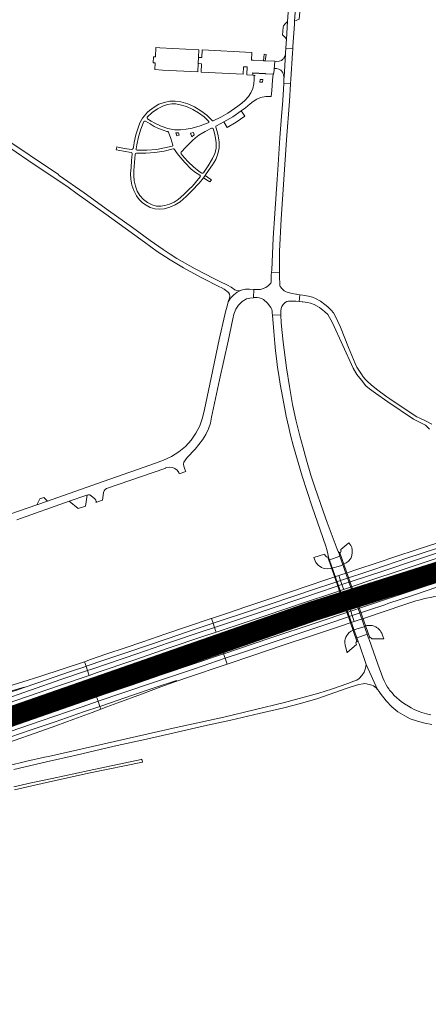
# Model space of a CAD drawing. Header units: metres. Extents: x 166325 to 190320, y 381923 to 404576.
# Tile 7 of 256: x 167566 to 167870, y 385717 to 386451. Entities that reach past the tile are written whole.
import ezdxf

# ---------------------------------------------------------------- set-up
doc = ezdxf.new("R2010")
doc.units = ezdxf.units.M
for name, color, linetype, lineweight in [('B-WE-VH-VERHARDING_ASFALT-GV', 8, 'Continuous', 18), ('B-WE-VH-VERHARDING_BETON-GV', 8, 'Continuous', 18), ('B-WE-VH-VERHARDING_BETONSTRAATSTEEN-GV', 8, 'Continuous', 18), ('B-WE-VH-VERHARDING_GESLOTEN-GV', 8, 'Continuous', 18), ('B-WE-VH-VERHARDING_N-WEG', 8, 'Continuous', 18), ('B-WE-VH-VERHARDING_STRAATBAKSTEEN-GV', 8, 'Continuous', 18)]:
    doc.layers.add(name, color=color, linetype=linetype, lineweight=lineweight)

msp = doc.modelspace()

# ---------------------------------------------------------------- linework, layer by layer
at = {"layer": 'B-WE-VH-VERHARDING_ASFALT-GV', "flags": 128}
for points in [[(167767.471, 386481.091), (167765.263, 386449.627), (167764.469, 386436.514), (167764.048, 386429.793), (167764.043, 386429.721), (167769.175, 386429.53), (167769.265, 386431.168), (167770.37, 386447.764), (167770.51, 386449.86), (167771.408, 386462.942)], [(167558.397, 386355.611), (167576.624, 386343.16), (167594.97, 386330.884), (167601.851, 386326.192), (167608.637, 386321.363), (167629.88, 386306.041), (167658.76, 386285.106), (167668.157, 386278.379), (167677.838, 386272.066), (167687.783, 386266.179), (167701.064, 386258.91), (167714.541, 386252.01), (167715.893, 386251.316), (167718.103, 386250.181), (167721.337, 386247.821), (167722.151, 386246.479), (167722.388, 386244.927), (167722.012, 386243.403), (167721.045, 386240.681), (167722.921, 386243.43), (167725.214, 386245.843), (167727.863, 386247.858), (167730.801, 386249.422), (167729.178, 386248.994), (167727.503, 386249.11), (167725.954, 386249.757), (167723.373, 386251.656), (167720.573, 386253.215), (167718.59, 386254.183), (167716.854, 386255.03), (167710.304, 386258.229), (167696.468, 386265.415), (167682.937, 386273.158), (167677.946, 386276.347), (167672.759, 386279.661), (167662.843, 386286.557), (167649.86, 386296.063), (167632.021, 386308.932), (167613.737, 386322.119), (167595.261, 386335.035), (167594.401, 386335.875), (167587.894, 386340.217), (167587.182, 386340.518), (167559.166, 386359.602)], [(167563.7, 386078.353), (167602.655, 386092.113), (167615.841, 386096.58), (167616.072, 386096.66), (167616.949, 386096.963), (167618.111, 386096.811), (167619.083, 386096.156), (167621.796, 386093.777), (167622.524, 386092.796), (167622.777, 386091.952), (167622.84, 386091.593), (167622.505, 386091.241), (167622.772, 386091.327), (167623.89, 386091.688), (167627.154, 386092.802), (167627.348, 386092.868), (167628.262, 386098.559), (167628.656, 386099.764), (167629.381, 386100.804), (167630.376, 386101.59), (167674.547, 386116.802), (167674.486, 386116.959), (167675.386, 386117.269), (167677.439, 386117.591), (167679.502, 386117.337), (167681.417, 386116.528), (167683.035, 386115.224), (167684.234, 386113.526), (167684.649, 386112.601), (167689.421, 386114.294), (167689.035, 386115.361), (167688.018, 386118.146), (167687.675, 386119.67), (167688.039, 386121.189), (167690.607, 386124.64), (167696.589, 386131.025), (167702.029, 386137.877), (167704.444, 386141.787), (167706.374, 386145.958), (167707.79, 386150.331), (167708.672, 386154.841), (167714.684, 386182.491), (167720.971, 386211.454), (167724.647, 386227.962), (167725.343, 386231.669), (167726.761, 386235.164), (167728.844, 386238.309), (167731.508, 386240.979), (167734.649, 386243.067), (167737.239, 386243.442), (167739.842, 386243.704), (167739.843, 386243.873), (167740.154, 386249.995), (167737.022, 386250.292), (167733.877, 386250.1), (167730.801, 386249.422), (167727.863, 386247.858), (167725.214, 386245.843), (167722.921, 386243.43), (167721.045, 386240.681), (167720.014, 386236.621), (167719.397, 386234.276), (167718.533, 386230.992), (167714.367, 386212.731), (167708.425, 386184.12), (167703.408, 386160.387), (167701.989, 386154.287), (167699.834, 386148.406), (167696.975, 386142.833), (167693.457, 386137.652), (167689.331, 386132.94), (167684.3, 386128.869), (167678.823, 386125.419), (167672.978, 386122.64), (167666.846, 386120.569), (167648.668, 386114.083), (167647.714, 386113.757), (167627.963, 386106.733), (167586.57, 386092.279), (167578.468, 386089.514), (167551.945, 386080.148)], [(167872.891, 386149.674), (167868.513, 386151.714), (167863.911, 386154.031), (167861.692, 386155.039), (167858.264, 386157.323), (167841.515, 386168.485), (167839.362, 386169.92), (167831.605, 386175.719), (167827.69, 386178.902), (167824.666, 386181.664), (167823.245, 386183.076), (167821.779, 386184.762), (167820.347, 386186.802), (167818.438, 386189.69), (167816.951, 386192.026), (167815.617, 386194.686), (167810.709, 386206.718), (167804.777, 386221.806), (167800.745, 386230.274), (167799.47, 386232.477), (167797.806, 386234.485), (167795.236, 386237.085), (167793.156, 386238.755), (167789.746, 386241.256), (167786.06, 386243.201), (167783.928, 386244.23), (167780.98, 386244.941), (167780.969, 386244.997), (167776.648, 386245.683), (167774.524, 386245.996), (167774.063, 386240.924), (167776.199, 386240.744), (167776.694, 386240.702), (167780.123, 386240.214), (167782.498, 386239.699), (167785.126, 386238.637), (167787.281, 386237.504), (167789.034, 386236.592), (167792.798, 386233.649), (167795.29, 386231.183), (167798.723, 386225.187), (167814.228, 386191.36), (167816.966, 386186.606), (167820.362, 386182.237), (167823.69, 386178.245), (167826.39, 386175.869), (167830.898, 386172.542), (167840.049, 386166.277), (167859.128, 386153.215), (167868.129, 386148.714), (167870.021, 386146.891), (167871.04, 386145.914)], [(167872.037, 385932.974), (167868.966, 385933.574), (167865.348, 385934.582), (167862.515, 385935.572), (167859.671, 385936.882), (167857.451, 385938.074), (167855.395, 385939.258), (167852.381, 385940.976), (167850.055, 385942.728), (167848.516, 385944.008), (167846.753, 385945.572), (167844.867, 385947.289), (167842.974, 385949.406), (167841.392, 385951.371), (167840.798, 385952.217), (167839.854, 385953.563), (167838.776, 385955.269), (167837.32, 385958.183), (167836.313, 385960.54), (167832.544, 385970.606), (167826.064, 385989.128), (167825.721, 385990.106), (167824.742, 385993.034), (167819.214, 385991.098), (167816.961, 385990.309), (167817.985, 385987.484), (167818.04, 385987.274), (167818.611, 385985.911), (167823.949, 385970.515), (167832.431, 385951.82), (167833.565, 385950.152), (167834.341, 385949.009), (167838.688, 385943.303), (167842.92, 385938.794), (167847.37, 385935.198), (167852.596, 385932.058), (167856.78, 385930.014), (167862.1, 385928.076), (167867.552, 385926.612), (167872.787, 385925.79)], [(167561.359, 385892.187), (167585.603, 385897.831), (167607.936, 385902.829), (167636.088, 385909.446), (167660.189, 385914.856), (167680.717, 385919.556), (167703.493, 385924.608), (167723.017, 385929.013), (167744.287, 385933.826), (167762.592, 385938.044), (167775.066, 385941.224), (167787.785, 385945.013), (167809.765, 385952.702), (167812.036, 385953.408), (167815.961, 385954.628), (167818.531, 385955.416), (167821.628, 385956.024), (167822.837, 385956.167), (167824.157, 385956.048), (167828.052, 385955.025), (167829.373, 385954.404), (167831.236, 385953.09), (167832.431, 385951.82), (167823.949, 385970.515), (167823.411, 385967.562), (167822.319, 385964.767), (167820.713, 385962.232), (167818.651, 385960.051), (167816.876, 385958.737), (167814.812, 385957.952), (167810.124, 385956.304), (167798.157, 385952.098), (167788.569, 385948.925), (167763.076, 385942.141), (167717.721, 385931.249), (167680.069, 385922.84), (167587.109, 385901.766), (167584.316, 385901.22), (167571.056, 385898.242), (167556.96, 385894.804)], [(167561.756, 385876.89), (167574.656, 385879.952), (167590.224, 385883.38), (167618.177, 385889.649), (167657.229, 385897.561), (167656.682, 385899.816), (167656.131, 385899.696), (167617.523, 385891.37), (167589.864, 385885.419), (167574.394, 385882.137), (167561.372, 385879.297)]]:
    msp.add_lwpolyline(points, dxfattribs=at)
for points in [[(167698.972, 386423.019), (167699.257, 386428.641), (167670.135, 386430.151), (167667.189, 386430.303), (167666.859, 386423.302), (167665.473, 386423.392), (167665.344, 386423.392), (167665.126, 386418.918), (167665.26, 386418.911), (167666.636, 386418.831), (167666.407, 386413.835), (167672.197, 386413.52), (167698.428, 386412.156), (167698.738, 386418.422)], [(167755.785, 386420.061), (167748.679, 386420.43), (167747.317, 386420.501), (167739.787, 386420.893), (167738.358, 386420.967), (167738.677, 386426.558), (167701.747, 386428.514), (167701.455, 386422.877), (167699.487, 386422.99), (167698.972, 386423.019), (167698.738, 386418.422), (167699.266, 386418.391), (167701.24, 386418.275), (167700.917, 386412.015), (167732.171, 386410.374), (167732.471, 386416.018), (167735.228, 386415.878), (167734.927, 386410.219), (167735.056, 386410.212), (167735.032, 386409.944), (167739.329, 386409.696), (167739.418, 386411.239), (167739.199, 386411.251), (167739.211, 386411.49), (167748.817, 386410.986), (167748.805, 386410.746), (167754.526, 386410.453), (167754.856, 386410.434), (167754.928, 386411.298), (167755.166, 386411.276), (167755.411, 386413.958), (167755.281, 386413.97)], [(167762.705, 386408.277), (167762.668, 386407.006), (167762.617, 386405.281), (167762.523, 386403.509), (167767.521, 386403.252), (167767.741, 386406.745), (167768.982, 386426.035), (167769.175, 386429.53), (167764.043, 386429.721), (167763.806, 386426.227), (167763.743, 386425.303)], [(167711.812, 386370.939), (167711.831, 386371.605), (167712.306, 386372.072), (167715.191, 386373.486), (167717.897, 386374.873), (167724.49, 386378.722), (167730.745, 386383.098), (167733.861, 386385.465), (167737.446, 386388.308), (167739.774, 386390.181), (167742.32, 386391.746), (167745.043, 386392.977), (167749.048, 386393.769), (167753.131, 386393.779), (167753.513, 386398.286), (167754.15, 386406.035), (167754.526, 386410.453), (167748.805, 386410.746), (167748.575, 386410.758), (167739.418, 386411.239), (167739.329, 386409.696), (167741.241, 386409.586), (167741.227, 386409.346), (167740.918, 386409.364), (167740.559, 386409.385), (167740.404, 386406.767), (167740.145, 386403.283), (167739.329, 386399.886), (167737.978, 386396.664), (167736.127, 386393.701), (167733.821, 386391.092), (167731.223, 386388.773), (167728.284, 386386.547), (167725.885, 386384.825), (167720.802, 386381.416), (167715.492, 386378.373), (167709.981, 386375.71), (167709.462, 386375.679), (167709.032, 386375.971), (167705.143, 386379.85), (167700.812, 386383.228), (167696.103, 386386.055), (167691.085, 386388.291), (167685.834, 386389.901), (167681.682, 386390.406), (167677.502, 386390.254), (167673.397, 386389.447), (167669.47, 386388.006), (167665.818, 386385.967), (167662.531, 386383.38), (167661.063, 386382.018), (167659.779, 386380.743), (167657.29, 386377.688), (167655.345, 386374.26), (167653.998, 386370.557), (167652.38, 386365.136), (167651.087, 386359.629), (167650.7, 386357.603), (167650.236, 386355.017), (167649.875, 386354.447), (167649.22, 386354.285), (167643.619, 386355.151), (167638.051, 386356.209), (167638.016, 386356.083), (167637.511, 386354.134), (167637.498, 386354.015), (167643.129, 386352.946), (167648.796, 386352.089), (167649.392, 386351.775), (167649.596, 386351.134), (167649.123, 386345.983), (167648.703, 386340.8), (167648.335, 386336.441), (167648.566, 386332.072), (167649.39, 386327.776), (167650.792, 386323.632), (167652.747, 386319.718), (167654.815, 386317.019), (167657.263, 386314.658), (167660.036, 386312.689), (167663.071, 386311.156), (167666.405, 386310.126), (167669.876, 386309.779), (167673.348, 386310.129), (167677.536, 386311.256), (167681.521, 386312.971), (167685.219, 386315.237), (167689.783, 386319.2), (167694.081, 386323.45), (167699.457, 386329.328), (167702.709, 386333.302), (167703.916, 386334.9), (167704.732, 386336.119), (167709.43, 386342.936), (167711.787, 386346.832), (167713.43, 386351.079), (167714.211, 386354.27), (167714.31, 386355.547), (167714.401, 386360.1), (167713.698, 386364.599), (167712.891, 386367.809)], [(167744.669, 386404.593), (167744.867, 386406.58), (167746.857, 386406.409), (167746.659, 386404.422)], [(167767.521, 386403.252), (167762.523, 386403.509), (167762.297, 386399.251), (167761.756, 386391.182), (167760.567, 386376.03), (167759.621, 386362.922), (167758.014, 386339.22), (167757.578, 386332.069), (167755.769, 386306.614), (167754.632, 386288.12), (167753.567, 386264.614), (167753.373, 386262.7), (167759.366, 386262.461), (167759.281, 386265.709), (167759.42, 386278.505), (167760.652, 386302.434), (167764.655, 386361.632), (167766.709, 386390.349)], [(167700.222, 386372.052), (167694.156, 386370.26), (167689.877, 386369.347), (167685.521, 386368.939), (167681.147, 386369.041), (167676, 386369.959), (167671.03, 386371.58), (167666.332, 386373.873), (167663.653, 386375.497), (167661.029, 386377.207), (167660.618, 386377.757), (167660.725, 386378.435), (167664.353, 386381.848), (167668.457, 386384.669), (167672.943, 386386.834), (167675.931, 386387.792), (167679.034, 386388.265), (167682.172, 386388.241), (167685.267, 386387.721), (167690.095, 386386.262), (167694.719, 386384.246), (167699.074, 386381.701), (167703.1, 386378.663), (167706.741, 386375.172), (167706.684, 386374.529), (167706.209, 386374.091)], [(167679.919, 386357.655), (167679.721, 386357.158), (167679.268, 386356.872), (167673.556, 386355.428), (167667.754, 386354.403), (167660.487, 386353.707), (167653.188, 386353.807), (167652.631, 386354.179), (167652.481, 386354.831), (167653.03, 386357.794), (167654.288, 386363.708), (167656.047, 386369.492), (167658.293, 386375.106), (167658.811, 386375.533), (167659.479, 386375.458), (167662.869, 386373.333), (167666.002, 386371.471), (167669.272, 386369.861), (167672.626, 386368.596), (167675.447, 386367.8), (167676.076, 386367.622), (167676.374, 386367.463), (167676.59, 386367.203), (167678.349, 386362.462)], [(167696.793, 386363.091), (167699.211, 386364.869), (167703.819, 386367.763), (167708.652, 386370.263), (167709.32, 386370.292), (167709.81, 386369.838), (167710.971, 386366.369), (167711.753, 386362.796), (167712.149, 386359.159), (167712.031, 386355.165), (167711.137, 386351.27), (167709.501, 386347.624), (167706.283, 386342.145), (167702.619, 386336.954), (167702.084, 386336.629), (167701.469, 386336.748), (167699.569, 386338.009), (167695.164, 386341.286), (167691.199, 386345.083), (167688.6, 386348.09), (167686.12, 386351.196), (167685.919, 386351.766), (167686.119, 386352.336), (167689.632, 386356.131), (167691.974, 386358.574), (167694.541, 386361.108)], [(167684.604, 386365.043), (167682.701, 386364.46), (167682.024, 386366.803), (167684.034, 386366.654), (167684.144, 386366.646)], [(167695.141, 386367.053), (167695.694, 386365.167), (167694.008, 386363.764), (167693.008, 386366.535)], [(167666.518, 386351.982), (167673.336, 386353.083), (167680.038, 386354.746), (167680.601, 386354.754), (167681.06, 386354.428), (167682.687, 386352.04), (167684.419, 386349.726), (167688.711, 386344.493), (167693.526, 386339.737), (167696.635, 386337.264), (167699.942, 386335.064), (167700.341, 386334.523), (167700.184, 386333.869), (167696.663, 386329.63), (167694.445, 386327.086), (167692.114, 386324.644), (167688.091, 386320.73), (167683.869, 386317.03), (167680.783, 386315.087), (167677.46, 386313.583), (167673.964, 386312.546), (167670.813, 386312.037), (167667.624, 386312.184), (167664.533, 386312.981), (167661.049, 386314.714), (167657.936, 386317.049), (167655.295, 386319.907), (167653.387, 386323.347), (167651.963, 386327.013), (167651.047, 386330.839), (167650.658, 386334.753), (167650.801, 386338.684), (167651.268, 386344.663), (167651.799, 386350.647), (167652.095, 386351.254), (167652.728, 386351.49), (167659.633, 386351.45)], [(167774.524, 386245.996), (167772.395, 386246.309), (167771.919, 386246.379), (167771.72, 386246.424), (167771.581, 386246.445), (167768.724, 386246.882), (167765.786, 386247.625), (167764.267, 386248.132), (167762.891, 386248.95), (167761.302, 386250.497), (167759.923, 386252.234), (167759.624, 386252.937), (167759.595, 386253.701), (167759.437, 386259.731), (167759.423, 386260.291), (167759.366, 386262.461), (167753.373, 386262.7), (167753.212, 386261.116), (167753.133, 386260.341), (167753.116, 386260.173), (167753.111, 386259.983), (167753.038, 386255.114), (167752.794, 386254.632), (167751.036, 386253), (167749.145, 386251.524), (167747.166, 386250.593), (167745.053, 386250.028), (167742.873, 386249.848), (167742.664, 386249.852), (167740.154, 386249.995), (167739.843, 386243.873), (167742.339, 386243.855), (167742.569, 386243.857), (167744.236, 386243.736), (167745.837, 386243.257), (167747.298, 386242.445), (167750.351, 386239.733), (167752.882, 386236.527), (167753.506, 386235.154), (167753.858, 386233.687), (167753.869, 386233.48), (167753.938, 386232.421), (167754.04, 386230.863), (167760.389, 386231.118), (167760.386, 386232.392), (167760.382, 386233.843), (167760.395, 386233.949), (167760.408, 386234.055), (167760.53, 386235.707), (167761.013, 386237.292), (167762.157, 386238.882), (167763.511, 386240.298), (167764.721, 386241.013), (167766.103, 386241.266), (167768.659, 386241.353), (167771.103, 386241.191), (167771.21, 386241.184), (167771.415, 386241.148), (167774.063, 386240.924)], [(167764.62, 386191.556), (167762.06, 386210.737), (167760.596, 386225.211), (167760.389, 386231.118), (167754.04, 386230.863), (167754.981, 386218.641), (167755.82, 386209.763), (167756.356, 386204.146), (167756.967, 386198.58), (167757.891, 386191.862), (167758.774, 386186.16), (167759.886, 386179.422), (167761.797, 386168.884), (167764.39, 386155.544), (167766.169, 386147.144), (167767.541, 386141.403), (167769.711, 386132.91), (167776.179, 386110.705), (167783.731, 386088.002), (167789.512, 386070.808), (167793.766, 386058.636), (167794.531, 386056.142), (167795.29, 386052.781), (167795.844, 386050.525), (167796.597, 386048.267), (167796.765, 386048.327), (167804.372, 386051.035), (167803.466, 386053.818), (167802.98, 386054.621), (167802.34, 386056.437), (167794.851, 386076.175), (167791.865, 386084.601), (167785.701, 386102.485), (167782.724, 386111.457), (167779.412, 386122.595), (167776.849, 386131.959), (167774.343, 386140.844), (167771.56, 386152.893), (167769.117, 386164.316), (167766.707, 386177.615)], [(167899.74, 386064.601), (167898.566, 386068.135), (167894.811, 386066.914), (167877.317, 386061.147), (167861.047, 386055.77), (167846.103, 386050.788), (167832.948, 386046.403), (167816.171, 386040.88), (167810.447, 386039.017), (167803.547, 386036.722), (167804.791, 386033.051), (167828.766, 386041.089), (167854.924, 386049.815), (167875.564, 386056.632)], [(167900.795, 386061.426), (167899.74, 386064.601), (167875.564, 386056.632), (167854.924, 386049.815), (167828.766, 386041.089), (167804.791, 386033.051), (167805.848, 386029.936), (167814.108, 386032.719), (167836.963, 386040.298), (167859.954, 386048.016), (167885.865, 386056.512)], [(167870.912, 386047.641), (167899.187, 386056.973), (167901.971, 386057.886), (167901.826, 386058.322), (167900.795, 386061.426), (167885.865, 386056.512), (167859.954, 386048.016), (167836.963, 386040.298), (167814.108, 386032.719), (167805.848, 386029.936), (167806.923, 386026.763), (167807.053, 386026.382), (167825.94, 386032.675), (167850.796, 386040.984)], [(167907.31, 386041.64), (167906.269, 386044.805), (167906.135, 386045.211), (167881.723, 386037.158), (167857.867, 386029.285), (167828.844, 386019.614), (167811.199, 386013.712), (167811.269, 386013.502), (167811.323, 386013.341), (167812.384, 386010.172), (167821.095, 386013.087), (167867.288, 386028.464), (167901.844, 386039.845)], [(167887.546, 386031.592), (167908.201, 386038.395), (167908.361, 386038.448), (167907.31, 386041.64), (167901.844, 386039.845), (167867.288, 386028.464), (167821.095, 386013.087), (167812.384, 386010.172), (167813.501, 386006.833), (167837.774, 386014.95), (167840.068, 386015.89), (167859.078, 386022.176), (167877.338, 386028.22)], [(167804.791, 386033.051), (167803.547, 386036.722), (167793.882, 386033.508), (167780.571, 386029.018), (167766.77, 386024.342), (167751.295, 386019.132), (167734.249, 386013.367), (167720.528, 386008.779), (167708.758, 386004.797), (167709.93, 386001.224), (167715.069, 386002.969), (167733.859, 386009.267), (167751.597, 386015.241), (167769.136, 386021.133), (167786.107, 386026.814), (167798.212, 386030.846)], [(167805.848, 386029.936), (167804.791, 386033.051), (167798.212, 386030.846), (167786.107, 386026.814), (167769.136, 386021.133), (167751.597, 386015.241), (167733.859, 386009.267), (167715.069, 386002.969), (167709.93, 386001.224), (167710.969, 385998.055), (167733.891, 386005.779), (167756.817, 386013.505), (167791.288, 386025.032)], [(167778.809, 386016.92), (167798.211, 386023.436), (167807.053, 386026.382), (167806.923, 386026.763), (167805.848, 386029.936), (167791.288, 386025.032), (167756.817, 386013.505), (167733.891, 386005.779), (167710.969, 385998.055), (167711.998, 385994.919), (167712.136, 385994.497), (167728.468, 386000.005), (167748.614, 386006.795)], [(167861.011, 386017.772), (167863.108, 386018.341), (167863.175, 386018.36), (167867.678, 386019.55), (167872.798, 386020.676), (167877.117, 386021.502), (167881.012, 386022.134), (167886.17, 386022.792), (167889.407, 386023.171), (167889.346, 386023.592), (167888.892, 386026.728), (167888.813, 386027.276), (167888.6, 386028.258), (167887.546, 386031.592), (167877.338, 386028.22), (167859.078, 386022.176), (167840.068, 386015.89), (167837.774, 386014.95), (167813.501, 386006.833), (167814.746, 386003.113), (167814.97, 386002.443), (167823.296, 386005.242), (167837.281, 386009.869), (167852.723, 386015.038)], [(167812.384, 386010.172), (167811.323, 386013.341), (167811.269, 386013.502), (167811.199, 386013.712), (167800.646, 386010.183), (167772.672, 386000.819), (167746.907, 385992.17), (167722.034, 385983.788), (167716.417, 385981.885), (167716.488, 385981.675), (167716.555, 385981.479), (167717.628, 385978.322), (167717.739, 385978.36), (167752.192, 385990), (167786.687, 386001.574)], [(167813.501, 386006.833), (167812.384, 386010.172), (167786.687, 386001.574), (167752.192, 385990), (167717.739, 385978.36), (167717.628, 385978.322), (167718.747, 385975.032), (167730.148, 385978.901), (167756.735, 385987.874), (167779.593, 385995.526), (167799.692, 386002.214)], [(167709.93, 386001.224), (167708.758, 386004.797), (167708.341, 386004.656), (167689.934, 385998.399), (167674.632, 385993.217), (167657.565, 385987.413), (167644.407, 385982.915), (167630.736, 385978.3), (167618.454, 385974.048), (167613.953, 385972.508), (167615.169, 385969.035), (167629.125, 385973.795), (167645.488, 385979.36), (167660.842, 385984.605), (167676.42, 385989.902), (167695.705, 385996.395)], [(167814.97, 386002.443), (167814.746, 386003.113), (167813.501, 386006.833), (167799.692, 386002.214), (167779.593, 385995.526), (167756.735, 385987.874), (167730.148, 385978.901), (167718.747, 385975.032), (167720.026, 385971.27), (167720.213, 385970.72), (167739.566, 385977.207), (167761.404, 385984.459), (167783.202, 385991.736), (167801.028, 385997.757)], [(167710.969, 385998.055), (167709.93, 386001.224), (167695.705, 385996.395), (167676.42, 385989.902), (167660.842, 385984.605), (167645.488, 385979.36), (167629.125, 385973.795), (167615.169, 385969.035), (167616.261, 385965.915), (167619.37, 385966.984), (167653.734, 385978.655), (167676.591, 385986.479), (167702.458, 385995.186)], [(167676.355, 385982.462), (167702.253, 385991.164), (167712.136, 385994.497), (167711.998, 385994.919), (167710.969, 385998.055), (167702.458, 385995.186), (167676.591, 385986.479), (167653.734, 385978.655), (167619.37, 385966.984), (167616.261, 385965.915), (167617.362, 385962.77), (167617.522, 385962.312), (167623.553, 385964.385), (167650.749, 385973.702)], [(167717.628, 385978.322), (167716.555, 385981.479), (167716.488, 385981.675), (167716.417, 385981.885), (167695.448, 385974.781), (167672.965, 385967.127), (167651.367, 385959.819), (167625.804, 385951.126), (167621.8, 385949.761), (167621.898, 385949.474), (167621.923, 385949.402), (167623.003, 385946.247), (167626.016, 385947.275), (167649.026, 385955.091), (167671.928, 385962.855), (167694.821, 385970.617)], [(167718.747, 385975.032), (167717.628, 385978.322), (167694.821, 385970.617), (167671.928, 385962.855), (167649.026, 385955.091), (167626.016, 385947.275), (167623.003, 385946.247), (167624.13, 385942.953), (167642.55, 385949.202), (167665.495, 385957.015), (167695.884, 385967.275)], [(167682.856, 385957.951), (167692.173, 385961.234), (167717.232, 385969.721), (167720.213, 385970.72), (167720.026, 385971.27), (167718.747, 385975.032), (167695.884, 385967.275), (167665.495, 385957.015), (167642.55, 385949.202), (167624.13, 385942.953), (167625.424, 385939.173), (167633.517, 385941.933), (167649.141, 385947.226), (167665.999, 385952.992), (167682.57, 385958.581)], [(167615.169, 385969.035), (167613.953, 385972.508), (167598.056, 385967.068), (167580.79, 385961.347), (167568.164, 385957.458), (167551.206, 385952.211), (167527.798, 385945.151), (167518.556, 385942.294), (167519.87, 385938.54), (167528.602, 385941.194), (167544.324, 385945.996), (167558.795, 385950.432), (167568.964, 385953.501), (167569.093, 385953.22), (167578.514, 385956.448), (167590.732, 385960.652), (167603.584, 385965.071), (167615.125, 385969.02)], [(167616.261, 385965.915), (167615.169, 385969.035), (167615.125, 385969.02), (167603.584, 385965.071), (167590.732, 385960.652), (167578.514, 385956.448), (167569.093, 385953.22), (167562.919, 385951.105), (167560.1, 385950.236), (167548.768, 385946.345), (167528.663, 385939.393), (167520.553, 385936.589), (167521.695, 385933.324), (167527.911, 385935.477), (167550.823, 385943.436), (167573.718, 385951.323), (167596.497, 385959.12)], [(167594.549, 385954.415), (167617.522, 385962.312), (167617.362, 385962.77), (167616.261, 385965.915), (167596.497, 385959.12), (167573.718, 385951.323), (167550.823, 385943.436), (167527.911, 385935.477), (167521.695, 385933.324), (167522.79, 385930.197), (167522.8, 385930.168), (167522.936, 385929.78), (167538.206, 385935.061), (167563.709, 385943.895)], [(167682.856, 385957.951), (167682.57, 385958.581), (167665.999, 385952.992), (167649.141, 385947.226), (167633.517, 385941.933), (167625.424, 385939.173), (167626.124, 385937.129), (167630.6, 385938.806), (167638.816, 385941.849), (167656.411, 385948.35), (167670.902, 385953.745), (167680.68, 385957.184)], [(167560.1, 385950.236), (167562.919, 385951.105), (167569.093, 385953.22), (167568.964, 385953.501), (167558.795, 385950.432), (167544.324, 385945.996), (167528.602, 385941.194), (167519.87, 385938.54), (167520.553, 385936.589), (167528.663, 385939.393), (167548.768, 385946.345)], [(167623.003, 385946.247), (167621.923, 385949.402), (167621.898, 385949.474), (167621.8, 385949.761), (167604.506, 385943.862), (167582.604, 385936.351), (167555.334, 385926.948), (167528.461, 385917.625), (167527.252, 385917.207), (167527.349, 385916.928), (167527.379, 385916.845), (167528.48, 385913.705), (167534.46, 385915.779), (167557.386, 385923.694), (167580.282, 385931.606), (167603.133, 385939.473)], [(167624.13, 385942.953), (167623.003, 385946.247), (167603.133, 385939.473), (167580.282, 385931.606), (167557.386, 385923.694), (167534.46, 385915.779), (167528.48, 385913.705), (167529.632, 385910.423), (167551.528, 385917.971), (167581.855, 385928.453), (167612.277, 385938.932)], [(167625.424, 385939.173), (167624.13, 385942.953), (167612.277, 385938.932), (167581.855, 385928.453), (167551.528, 385917.971), (167529.632, 385910.423), (167530.957, 385906.645), (167551.996, 385913.918), (167573.613, 385921.387), (167592.118, 385927.767), (167613.271, 385935.028)], [(167626.124, 385937.129), (167625.424, 385939.173), (167613.271, 385935.028), (167592.118, 385927.767), (167573.613, 385921.387), (167551.996, 385913.918), (167530.957, 385906.645), (167532.084, 385903.433), (167544.52, 385907.763), (167561.699, 385913.753), (167577.332, 385919.212), (167592.565, 385924.704), (167606.015, 385929.673), (167619.642, 385934.699)]]:
    msp.add_lwpolyline(points, close=True, dxfattribs=at)
at = {"layer": 'B-WE-VH-VERHARDING_BETON-GV', "flags": 128}
for points in [[(167806.181, 386019.825), (167806.122, 386019.785), (167806.618, 386018.492), (167815.442, 386021.372), (167815, 386022.702)], [(167806.741, 386019.795), (167810.112, 386020.895), (167810.423, 386019.944), (167807.052, 386018.844)], [(167811.302, 386021.283), (167814.624, 386022.367), (167814.934, 386021.417), (167811.612, 386020.332)]]:
    msp.add_lwpolyline(points, close=True, dxfattribs=at)
at = {"layer": 'B-WE-VH-VERHARDING_BETONSTRAATSTEEN-GV', "flags": 128}
for points in [[(167771.408, 386462.942), (167770.51, 386449.86), (167771.651, 386450.387), (167773.806, 386451.383), (167774.036, 386451.489), (167774.868, 386462.24), (167772.419, 386462.42), (167772.436, 386462.842)], [(167765.263, 386449.627), (167763.66, 386447.997), (167762.225, 386446.594), (167762.143, 386445.554), (167761.674, 386439.619), (167761.855, 386439.504), (167762.865, 386438.632), (167762.917, 386438.588), (167763.577, 386437.706), (167764.469, 386436.514)], [(167749.273, 386425.19), (167747.924, 386425.367), (167747.317, 386420.501), (167748.679, 386420.43)], [(167755.281, 386413.97), (167755.411, 386413.958), (167755.691, 386414.57), (167756.329, 386414.785), (167757.147, 386414.712), (167758.923, 386414.211), (167760.22, 386413.382), (167760.477, 386413.218), (167761.677, 386411.816), (167761.901, 386411.306), (167762.419, 386410.127), (167762.64, 386408.295), (167762.705, 386408.277), (167763.743, 386425.303), (167763.293, 386423.513), (167762.607, 386422.424), (167762.309, 386421.952), (167761.914, 386421.624), (167760.889, 386420.774), (167759.172, 386420.096), (167757.33, 386419.986), (167755.785, 386420.061)], [(167717.897, 386374.873), (167720.242, 386370.744), (167727.066, 386374.746), (167733.55, 386379.278), (167731.941, 386381.477), (167730.745, 386383.098), (167724.49, 386378.722)], [(167578.468, 386089.514), (167586.57, 386092.279), (167583.653, 386094.794), (167580.734, 386093.904)], [(167616.072, 386096.66), (167615.841, 386096.58), (167602.655, 386092.113), (167609.332, 386086.6), (167614.678, 386088.337)], [(167811.074, 386047.794), (167812.059, 386048.941), (167812.613, 386049.85), (167812.975, 386050.715), (167813.334, 386051.961), (167813.56, 386053.563), (167813.475, 386055.963), (167813.201, 386057.735), (167812.523, 386059.047), (167811.018, 386061.154), (167806.457, 386057.389), (167804.932, 386056.131), (167805.135, 386055.147), (167805.181, 386054.846), (167805.109, 386054.335), (167804.828, 386053.929), (167804.353, 386053.578), (167804.174, 386054.087), (167803.778, 386053.937), (167803.466, 386053.818), (167804.372, 386051.035), (167796.765, 386048.327), (167796.597, 386048.267), (167795.844, 386050.525), (167795.634, 386050.461), (167795.214, 386050.334), (167794.444, 386050.59), (167793.5, 386051.386), (167793.062, 386052.117), (167792.872, 386052.554), (167784.936, 386050.242), (167786.498, 386046.437), (167787.015, 386045.662), (167787.649, 386044.917), (167788.442, 386044.106), (167789.569, 386043.328), (167790.66, 386042.761), (167791.737, 386042.256), (167793.162, 386041.95), (167794.966, 386041.68), (167797.479, 386042.006), (167804.659, 386044.002), (167809.053, 386046.151), (167810.512, 386047.234)], [(167849.717, 386033.016), (167849.298, 386034.262), (167847.842, 386033.725), (167848.337, 386032.48)], [(167836.95, 385989.597), (167836.305, 385991.601), (167835.443, 385993.873), (167834.927, 385994.754), (167834.276, 385995.733), (167833.62, 385996.484), (167832.484, 385997.46), (167831.672, 385998.044), (167831.008, 385998.437), (167829.737, 385998.956), (167828.261, 385999.377), (167827.086, 385999.557), (167825.3, 385999.539), (167824.505, 385999.438), (167822.038, 385998.573), (167816.533, 385996.818), (167813.786, 385995.692), (167812.665, 385995.207), (167811.294, 385994.153), (167810.23, 385993.052), (167809.491, 385992.101), (167808.774, 385990.855), (167808.182, 385989.191), (167808.001, 385988.216), (167807.888, 385986.776), (167808.166, 385984.798), (167809.618, 385979.211), (167809.927, 385979.478), (167816.648, 385985.304), (167816.281, 385986.425), (167816.354, 385986.95), (167817.007, 385987.881), (167817.253, 385987.175), (167817.985, 385987.484), (167816.961, 385990.309), (167819.214, 385991.098), (167824.742, 385993.034), (167825.721, 385990.106), (167826.521, 385990.395), (167826.328, 385990.966), (167826.46, 385990.948), (167826.933, 385990.826), (167827.371, 385990.496), (167827.725, 385990.07), (167828.051, 385989.485)]]:
    msp.add_lwpolyline(points, close=True, dxfattribs=at)
at = {"layer": 'B-WE-VH-VERHARDING_GESLOTEN-GV', "flags": 128}
for points in [[(167804.372, 386051.035), (167824.742, 385993.034), (167825.721, 385990.106), (167826.521, 385990.395), (167815.92, 386020.588), (167814.726, 386024.005), (167813.747, 386026.802), (167804.353, 386053.578), (167804.174, 386054.087), (167803.778, 386053.937), (167803.466, 386053.818)], [(167796.597, 386048.267), (167795.844, 386050.525), (167795.214, 386050.334), (167805.498, 386020.862), (167806.708, 386017.469), (167817.007, 385987.881), (167817.253, 385987.175), (167817.985, 385987.484), (167816.961, 385990.309)], [(167804.372, 386051.035), (167802.274, 386050.288), (167798.884, 386049.081), (167796.765, 386048.327), (167796.597, 386048.267), (167816.961, 385990.309), (167819.214, 385991.098), (167822.62, 385992.291), (167824.742, 385993.034)]]:
    msp.add_lwpolyline(points, close=True, dxfattribs=at)
at = {"layer": 'B-WE-VH-VERHARDING_N-WEG', "const_width": 15, "flags": 128}
msp.add_lwpolyline([(173499.621, 387714.244), (173213.034, 387739.83), (173005.657, 387748.834), (172941.662, 387733.816), (172779.17, 387669.295), (172500.469, 387535.707), (172156.953, 387346.365), (171968.595, 387244.866), (171793.205, 387177.705), (171592.007, 387124.972), (171355.935, 387094.583), (171058.398, 387087.296), (170776.721, 387047.969), (170468.218, 386981.829), (170107.083, 386855.554), (169841.325, 386723.834), (169606.147, 386582.616), (169343.248, 386460.166), (169102.153, 386380.399), (168468.156, 386222.198), (168233.109, 386152.196), (167784.214, 386010.083), (167183.509, 385800.559), (166970.687, 385724.587)], dxfattribs=at)
at = {"layer": 'B-WE-VH-VERHARDING_STRAATBAKSTEEN-GV', "flags": 128}
msp.add_lwpolyline([(167703.916, 386334.9), (167702.709, 386333.302), (167706.065, 386331.015), (167707.378, 386330.12), (167708.539, 386331.725), (167707.447, 386332.475)], close=True, dxfattribs=at)

doc.saveas('drawing.dxf')
